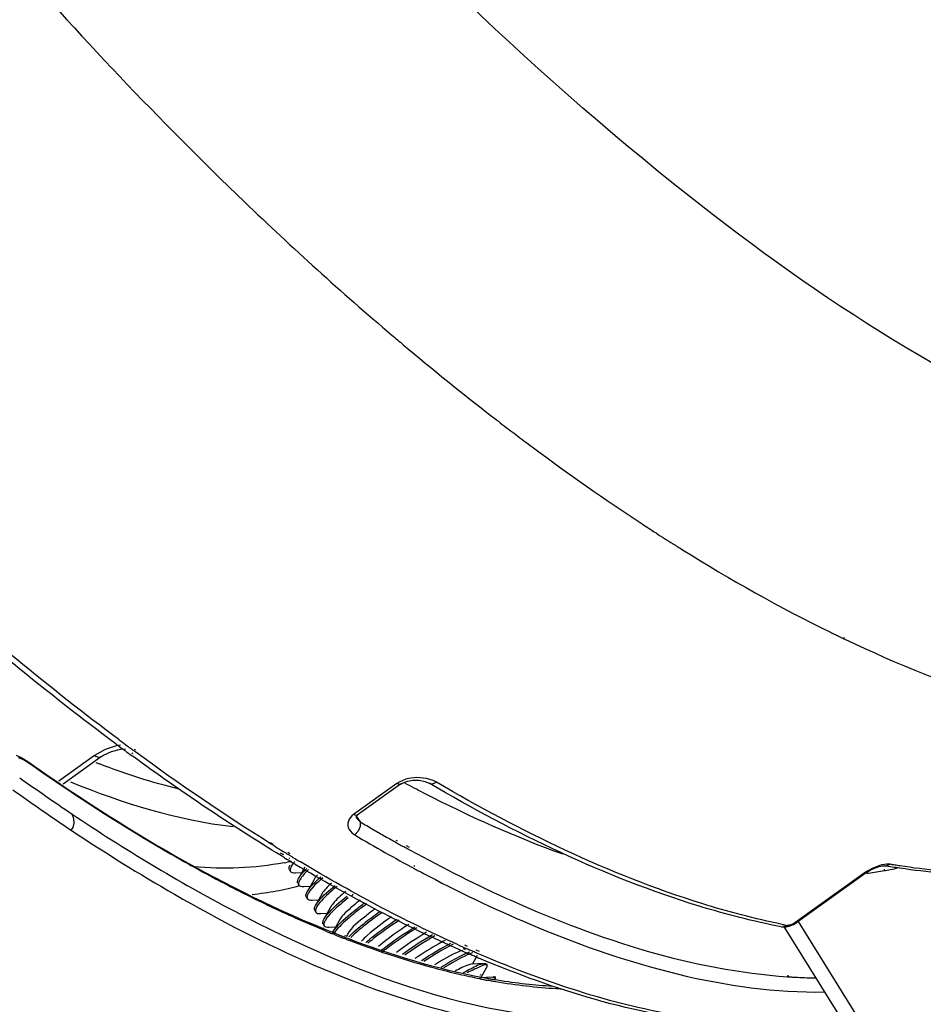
# Paper-space layout 'Sheet' of a CAD drawing. Header units: inches. Extents: x 0.2 to 10.8, y 0.2 to 8.3.
# Tile 21 of 256: x 1.562 to 1.741, y 1.835 to 2.03. Entities that reach past the tile are written whole.
import ezdxf

# ---------------------------------------------------------------- set-up
doc = ezdxf.new("R2010")
doc.units = ezdxf.units.IN
doc.header["$MEASUREMENT"] = 0
doc.layers.get('0').update_dxf_attribs({"lineweight": 5})

psp = doc.layouts.new('Sheet')

# ---------------------------------------------------------------- linework, layer by layer
at = {"color": 0, "linetype": 'ByBlock', "lineweight": -3}
for p, q in [((1.725070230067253, 1.907920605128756), (1.725248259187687, 1.907846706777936)), ((1.725162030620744, 1.907664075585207), (1.725344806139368, 1.907577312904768)), ((1.579009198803, 1.885733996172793), (1.576912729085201, 1.884546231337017)), ((1.584998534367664, 1.885650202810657), (1.584791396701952, 1.88579514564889)), ((1.585073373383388, 1.885220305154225), (1.584864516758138, 1.885373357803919)), ((1.562851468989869, 1.883693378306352), (1.561877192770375, 1.884138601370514)), ((1.563890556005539, 1.883042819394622), (1.562851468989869, 1.883693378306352)), ((1.563890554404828, 1.883042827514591), (1.563686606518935, 1.883382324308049)), ((1.576912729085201, 1.884546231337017), (1.569834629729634, 1.879469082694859)), ((1.578296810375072, 1.884377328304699), (1.570692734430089, 1.878922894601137)), ((1.58444899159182, 1.884884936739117), (1.584244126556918, 1.885031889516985)), ((1.584541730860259, 1.884345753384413), (1.584335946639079, 1.884495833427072)), ((1.640686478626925, 1.880210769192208), (1.640111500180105, 1.88018093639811)), ((1.642584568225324, 1.880031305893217), (1.640686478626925, 1.880210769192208)), ((1.636670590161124, 1.879002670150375), (1.628131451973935, 1.872877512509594)), ((1.637421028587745, 1.878884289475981), (1.628882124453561, 1.872759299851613)), ((1.637275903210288, 1.879377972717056), (1.636670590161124, 1.879002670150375)), ((1.642190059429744, 1.877078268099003), (1.641917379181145, 1.877204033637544)), ((1.642195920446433, 1.877060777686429), (1.641917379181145, 1.877204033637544)), ((1.6278230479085, 1.872630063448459), (1.627539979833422, 1.872340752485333)), ((1.628131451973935, 1.872877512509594), (1.6278230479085, 1.872630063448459)), ((1.628646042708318, 1.872728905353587), (1.628131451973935, 1.872877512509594)), ((1.628567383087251, 1.872434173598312), (1.628883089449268, 1.872759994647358)), ((1.628584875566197, 1.872407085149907), (1.629026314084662, 1.871858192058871)), ((1.628882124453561, 1.872759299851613), (1.628646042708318, 1.872728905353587)), ((1.628646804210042, 1.872596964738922), (1.629426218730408, 1.87146832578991)), ((1.629026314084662, 1.871858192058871), (1.629424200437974, 1.871466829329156)), ((1.636505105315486, 1.867805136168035), (1.636731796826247, 1.867687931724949)), ((1.612280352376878, 1.866972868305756), (1.611681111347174, 1.867312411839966)), ((1.612340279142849, 1.866745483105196), (1.611730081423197, 1.867125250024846)), ((1.636655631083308, 1.867315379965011), (1.636886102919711, 1.867187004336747)), ((1.638568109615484, 1.866738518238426), (1.639145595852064, 1.866439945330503)), ((1.638750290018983, 1.866157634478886), (1.639335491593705, 1.865837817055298)), ((1.614317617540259, 1.864909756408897), (1.613708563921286, 1.865268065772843)), ((1.61446814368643, 1.864346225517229), (1.613854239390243, 1.864718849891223)), ((1.614900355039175, 1.864128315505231), (1.614646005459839, 1.864069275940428)), ((1.61553492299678, 1.865128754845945), (1.615110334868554, 1.865369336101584)), ((1.615648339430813, 1.864714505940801), (1.615217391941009, 1.864976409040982)), ((1.615434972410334, 1.864252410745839), (1.615322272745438, 1.864226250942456)), ((1.595585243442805, 1.863047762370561), (1.595440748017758, 1.863138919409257)), ((1.595602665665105, 1.862991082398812), (1.595462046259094, 1.863069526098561)), ((1.615262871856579, 1.863541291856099), (1.615004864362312, 1.863486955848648)), ((1.615438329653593, 1.861974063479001), (1.615643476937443, 1.861644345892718)), ((1.615802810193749, 1.863659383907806), (1.615689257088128, 1.863634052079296)), ((1.618491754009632, 1.862454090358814), (1.617271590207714, 1.860268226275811)), ((1.640046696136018, 1.862818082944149), (1.640272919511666, 1.862701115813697)), ((1.640259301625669, 1.862156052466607), (1.640487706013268, 1.862033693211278)), ((1.730704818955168, 1.862213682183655), (1.729443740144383, 1.861488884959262)), ((1.7320767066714, 1.8627606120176), (1.730704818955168, 1.862213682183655)), ((1.732956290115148, 1.862768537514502), (1.733125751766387, 1.862768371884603)), ((1.733223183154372, 1.861987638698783), (1.733055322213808, 1.861966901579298)), ((1.733126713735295, 1.862768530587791), (1.733437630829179, 1.862748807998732)), ((1.733437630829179, 1.862748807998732), (1.734305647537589, 1.863058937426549)), ((1.616623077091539, 1.861356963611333), (1.61791660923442, 1.861423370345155)), ((1.72918001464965, 1.861319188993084), (1.71546524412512, 1.851481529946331)), ((1.729518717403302, 1.861372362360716), (1.715803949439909, 1.851534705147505)), ((1.729443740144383, 1.861488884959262), (1.72918001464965, 1.861319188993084)), ((1.72951852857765, 1.861372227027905), (1.72918001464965, 1.861319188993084)), ((1.729823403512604, 1.861567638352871), (1.729499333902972, 1.86152760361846)), ((1.730029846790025, 1.861222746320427), (1.729707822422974, 1.861178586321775)), ((1.733357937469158, 1.861767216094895), (1.733195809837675, 1.861736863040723)), ((1.617111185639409, 1.859285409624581), (1.617316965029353, 1.858954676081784)), ((1.61828244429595, 1.858672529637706), (1.619592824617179, 1.858739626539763)), ((1.620256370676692, 1.859929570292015), (1.618944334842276, 1.857577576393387)), ((1.618780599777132, 1.856602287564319), (1.61898654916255, 1.856271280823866)), ((1.62193541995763, 1.857260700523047), (1.620628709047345, 1.854917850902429)), ((1.619937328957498, 1.855981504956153), (1.621260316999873, 1.856049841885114)), ((1.623596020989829, 1.854553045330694), (1.622285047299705, 1.85220370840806)), ((1.620453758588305, 1.853913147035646), (1.62065900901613, 1.853583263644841)), ((1.621632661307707, 1.853299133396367), (1.622933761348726, 1.853365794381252)), ((1.622234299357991, 1.850333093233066), (1.622096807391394, 1.850398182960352)), ((1.622124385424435, 1.851228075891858), (1.622331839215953, 1.850894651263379)), ((1.623286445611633, 1.850613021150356), (1.624608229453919, 1.850680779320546)), ((1.625275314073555, 1.851877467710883), (1.624076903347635, 1.849728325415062)), ((1.713066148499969, 1.850663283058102), (1.713929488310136, 1.850969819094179)), ((1.729143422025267, 1.825345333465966), (1.713404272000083, 1.850641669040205)), ((1.714143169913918, 1.850959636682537), (1.713929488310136, 1.850969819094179)), ((1.714831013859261, 1.851135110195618), (1.714143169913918, 1.850959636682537)), ((1.71546524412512, 1.851481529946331), (1.714831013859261, 1.851135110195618)), ((1.715803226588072, 1.851534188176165), (1.71546524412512, 1.851481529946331)), ((1.731566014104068, 1.826997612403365), (1.716161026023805, 1.851756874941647)), ((1.622386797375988, 1.849944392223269), (1.62225301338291, 1.849999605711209)), ((1.624250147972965, 1.849378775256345), (1.623955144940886, 1.849518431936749)), ((1.624030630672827, 1.849743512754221), (1.624521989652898, 1.849582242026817)), ((1.624341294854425, 1.849150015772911), (1.624056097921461, 1.849264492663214)), ((1.624116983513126, 1.849532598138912), (1.624625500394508, 1.849330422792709)), ((1.626338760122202, 1.848985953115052), (1.626823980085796, 1.848826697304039)), ((1.626662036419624, 1.848236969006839), (1.626360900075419, 1.848379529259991)), ((1.626662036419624, 1.848236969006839), (1.626373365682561, 1.848348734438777)), ((1.626500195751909, 1.848598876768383), (1.626999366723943, 1.848407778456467)), ((1.626945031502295, 1.849195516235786), (1.626752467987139, 1.848850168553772)), ((1.62761141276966, 1.84796041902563), (1.627299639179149, 1.848051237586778)), ((1.627653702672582, 1.847856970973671), (1.627328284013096, 1.847980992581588)), ((1.650645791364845, 1.846819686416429), (1.650146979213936, 1.847028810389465)), ((1.650884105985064, 1.846189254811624), (1.650379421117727, 1.846411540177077)), ((1.65030370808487, 1.846130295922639), (1.6498626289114, 1.846327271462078)), ((1.650535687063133, 1.845501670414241), (1.650095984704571, 1.845692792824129)), ((1.651675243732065, 1.843302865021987), (1.652664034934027, 1.845076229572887)), ((1.65302542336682, 1.845822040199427), (1.652384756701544, 1.846090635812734)), ((1.653283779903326, 1.845150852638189), (1.652639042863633, 1.845426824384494)), ((1.654065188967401, 1.843425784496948), (1.651382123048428, 1.843287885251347)), ((1.653346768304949, 1.840615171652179), (1.65450730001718, 1.842695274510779)), ((1.654358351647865, 1.843336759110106), (1.654563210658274, 1.843007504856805)), ((1.653240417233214, 1.840494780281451), (1.653030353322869, 1.840555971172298)), ((1.65572432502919, 1.840737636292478), (1.653043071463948, 1.840599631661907)), ((1.653125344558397, 1.841225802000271), (1.65330971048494, 1.841201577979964)), ((1.653369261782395, 1.840747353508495), (1.653560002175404, 1.840711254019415)), ((1.655743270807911, 1.840881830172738), (1.656301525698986, 1.840808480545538)), ((1.656031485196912, 1.840647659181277), (1.656236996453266, 1.840317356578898)), ((1.713896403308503, 1.841035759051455), (1.714257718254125, 1.840976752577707)), ((1.714015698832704, 1.840813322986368), (1.714357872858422, 1.840790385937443)), ((1.653310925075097, 1.840350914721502), (1.653111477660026, 1.840390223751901)), ((1.656062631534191, 1.840266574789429), (1.656632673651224, 1.84017293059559))]:
    psp.add_line(p, q, dxfattribs=at)
for points in [[(1.578297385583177, 1.884377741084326), (1.578679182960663, 1.884631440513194), (1.580222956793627, 1.885371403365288), (1.581997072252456, 1.885841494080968), (1.583009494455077, 1.885917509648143)], [(1.582031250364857, 1.886619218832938), (1.58138762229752, 1.886530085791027), (1.579009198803, 1.885733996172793)], [(1.561360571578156, 1.884636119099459), (1.562520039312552, 1.884111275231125), (1.563686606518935, 1.883382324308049)], [(1.640111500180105, 1.88018093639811), (1.639555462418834, 1.880114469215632), (1.63900369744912, 1.880009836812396), (1.638447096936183, 1.879861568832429), (1.637871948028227, 1.879656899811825), (1.637275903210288, 1.879377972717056)], [(1.63742199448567, 1.878884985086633), (1.637776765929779, 1.879106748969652), (1.638797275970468, 1.879510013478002), (1.639958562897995, 1.879706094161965), (1.641140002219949, 1.879685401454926), (1.642258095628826, 1.879453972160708), (1.643114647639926, 1.879081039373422)], [(1.644563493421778, 1.879286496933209), (1.643916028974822, 1.87961256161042), (1.643251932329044, 1.879857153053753), (1.642584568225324, 1.880031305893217)], [(1.637421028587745, 1.878884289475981), (1.637280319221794, 1.878826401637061), (1.636670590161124, 1.879002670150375)], [(1.643114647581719, 1.879081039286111), (1.643741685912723, 1.878953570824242), (1.64456349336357, 1.879286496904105)], [(1.572279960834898, 1.86980531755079), (1.572646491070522, 1.870330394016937), (1.572854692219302, 1.87117581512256), (1.572810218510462, 1.872047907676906), (1.572454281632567, 1.872989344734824)], [(1.627539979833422, 1.872340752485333), (1.627291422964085, 1.871999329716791), (1.627103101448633, 1.871613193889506), (1.626996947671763, 1.871197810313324), (1.626984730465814, 1.870774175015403), (1.6270668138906, 1.870358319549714), (1.627238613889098, 1.869960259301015), (1.627502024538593, 1.869578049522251), (1.62787206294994, 1.869207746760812), (1.62837310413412, 1.868853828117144)], [(1.629423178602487, 1.871466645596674), (1.62945184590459, 1.870560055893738), (1.629066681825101, 1.869601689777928), (1.628372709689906, 1.868853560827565)], [(1.729518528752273, 1.861372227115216), (1.729613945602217, 1.8614394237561), (1.730335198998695, 1.861880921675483), (1.731200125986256, 1.862294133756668), (1.732111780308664, 1.862611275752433), (1.732830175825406, 1.862757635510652), (1.732956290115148, 1.862768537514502)], [(1.734305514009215, 1.863058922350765), (1.733978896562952, 1.863090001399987), (1.733608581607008, 1.863080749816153), (1.733177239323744, 1.86302921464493), (1.732670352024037, 1.862926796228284), (1.7320767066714, 1.8627606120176)], [(1.712724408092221, 1.850684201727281), (1.71342583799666, 1.850640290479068), (1.714319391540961, 1.850805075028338), (1.715164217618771, 1.851146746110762), (1.715803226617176, 1.851534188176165)]]:
    psp.add_lwpolyline(points, dxfattribs=at)
for centre, radius, start, end in [((2.146960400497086, 2.556450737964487), 0.7799308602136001, 220.9981444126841, 226.1404671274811), ((2.06011375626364, 2.466589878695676), 0.6549622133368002, 226.1716119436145, 229.6099961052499), ((1.998745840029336, 2.394518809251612), 0.5603018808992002, 229.9169944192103, 232.2364135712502), ((1.96127655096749, 2.346111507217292), 0.4990860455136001, 233.1308153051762, 233.3684593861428), ((1.934514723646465, 2.309445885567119), 0.4536945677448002, 233.3178080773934, 236.6672763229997), ((1.841282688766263, 2.15204466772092), 0.2705658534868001, 244.3242606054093, 244.5846542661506), ((1.877849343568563, 2.284910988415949), 0.4954497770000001, 233.292376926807, 233.4928919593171), ((1.874137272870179, 2.281591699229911), 0.4915994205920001, 233.4243338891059, 233.6205026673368), ((1.870597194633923, 2.276784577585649), 0.4856294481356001, 233.6203711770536, 233.8809937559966), ((1.874300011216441, 2.280113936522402), 0.4894824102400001, 233.4927772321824, 233.7500259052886), ((1.634213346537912, 2.030525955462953), 0.1580151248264, 248.8287025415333, 249.0996873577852), ((1.812469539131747, 2.188981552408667), 0.3793254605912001, 238.1570677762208, 238.3127272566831), ((1.810697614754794, 2.186110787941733), 0.3759518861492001, 238.3126993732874, 238.4872169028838), ((1.808792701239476, 2.183003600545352), 0.3723072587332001, 238.4872004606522, 238.6721564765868), ((1.804337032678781, 2.1778445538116), 0.3665124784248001, 238.7989901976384, 238.9513522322), ((1.806079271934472, 2.178539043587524), 0.3670827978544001, 238.7503298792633, 238.9295010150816), ((1.804199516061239, 2.175419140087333), 0.363440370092, 238.9294875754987, 239.1169783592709), ((1.741894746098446, 2.125400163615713), 0.300432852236, 240.8604969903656, 240.9936187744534), ((1.604145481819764, 1.915699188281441), 0.05332957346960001, 281.1008868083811, 281.7491823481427), ((1.604318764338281, 1.914873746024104), 0.05248613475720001, 282.0352983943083, 282.5116446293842), ((1.802671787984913, 2.175078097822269), 0.3632834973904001, 238.951324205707, 239.1229391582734), ((1.800851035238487, 2.172032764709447), 0.3597353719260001, 239.1229135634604, 239.3103076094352), ((1.798596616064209, 2.16823241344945), 0.3553166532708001, 239.3101494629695, 239.5746327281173), ((1.784042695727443, 2.130207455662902), 0.3041794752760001, 242.2338877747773, 242.3747807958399), ((1.740392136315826, 1.987081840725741), 0.1386605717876, 258.5700074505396, 258.9979103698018), ((1.702690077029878, 2.044708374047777), 0.2106694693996, 247.5931207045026, 247.8088959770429), ((1.701699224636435, 2.042278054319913), 0.2080449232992, 247.8087677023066, 248.0866686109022), ((1.700179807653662, 2.038490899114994), 0.2039643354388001, 248.1719454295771, 248.5062059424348), ((1.699024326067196, 2.035557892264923), 0.2008119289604, 248.5063403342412, 248.7900741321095), ((1.671344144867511, 1.8001611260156), 0.05719008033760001, 120.1886027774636, 127.3819378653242), ((1.680344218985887, 1.785807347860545), 0.07308880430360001, 120.033819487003, 125.6108020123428), ((1.69783257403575, 2.032482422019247), 0.1975136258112, 248.879395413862, 249.0864377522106), ((1.744826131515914, 2.062938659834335), 0.2370010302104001, 247.0137866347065, 247.1803135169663), ((1.677654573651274, 1.964386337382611), 0.1264017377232, 258.8960561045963, 259.148478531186), ((1.677381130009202, 1.962958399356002), 0.1249478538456, 259.1483520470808, 259.4676442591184)]:
    psp.add_arc(centre, radius, start, end, dxfattribs=at)
for points, knots in [([(1.888072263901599, 1.972079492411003), (1.881189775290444, 1.955426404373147), (1.845129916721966, 1.923628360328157), (1.766869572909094, 1.944454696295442), (1.685983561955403, 1.997257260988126), (1.631957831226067, 2.050527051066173), (1.604610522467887, 2.081879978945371)], [0, 0, 0, 0, 0.1557412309, 0.3530955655, 0.6404161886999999, 1, 1, 1, 1]), ([(1.581201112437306, 1.88680264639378), (1.567391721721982, 1.897049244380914), (1.509462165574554, 1.94490670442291), (1.459732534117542, 2.002215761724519), (1.425859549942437, 2.049125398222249)], [0, 0, 0, 0, 0.2291028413, 1, 1, 1, 1]), ([(1.581703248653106, 1.887710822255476), (1.567938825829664, 1.897973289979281), (1.51021288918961, 1.945835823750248), (1.460617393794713, 2.003043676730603), (1.426819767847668, 2.049853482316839)], [0, 0, 0, 0, 0.2292114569, 1, 1, 1, 1]), ([(1.635706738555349, 1.967737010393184), (1.63608348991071, 1.967417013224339), (1.636836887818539, 1.96677870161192), (1.637591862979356, 1.966142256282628), (1.637969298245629, 1.965824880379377)], [0, 0, 0, 0, 0.500592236, 1, 1, 1, 1]), ([(1.65561430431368, 1.951575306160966), (1.656648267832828, 1.950775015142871), (1.658714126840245, 1.949188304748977), (1.660791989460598, 1.947617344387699), (1.661829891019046, 1.946838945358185)], [0, 0, 0, 0, 0.5019455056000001, 1, 1, 1, 1]), ([(1.685209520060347, 1.930386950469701), (1.685669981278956, 1.93008470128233), (1.686590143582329, 1.929483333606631), (1.687512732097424, 1.92888569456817), (1.687973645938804, 1.928588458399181)], [0, 0, 0, 0, 0.501070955, 1, 1, 1, 1]), ([(1.687973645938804, 1.928588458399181), (1.68853480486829, 1.928226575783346), (1.689655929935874, 1.927507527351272), (1.690780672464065, 1.926794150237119), (1.691342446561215, 1.9264398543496)], [0, 0, 0, 0, 0.5013367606, 1, 1, 1, 1]), ([(1.691342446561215, 1.9264398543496), (1.691648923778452, 1.92624656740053), (1.692261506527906, 1.92586142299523), (1.692875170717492, 1.925478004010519), (1.693181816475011, 1.925287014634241)], [0, 0, 0, 0, 0.5007444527, 1, 1, 1, 1]), ([(1.722472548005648, 1.908960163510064), (1.722735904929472, 1.908831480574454), (1.723262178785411, 1.908575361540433), (1.723789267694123, 1.908320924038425), (1.724052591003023, 1.908194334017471)], [0, 0, 0, 0, 0.5008056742, 1, 1, 1, 1]), ([(1.725344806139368, 1.907577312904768), (1.735798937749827, 1.902619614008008), (1.768867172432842, 1.888877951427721), (1.812235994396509, 1.886736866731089), (1.832580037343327, 1.90132843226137)], [0, 0, 0, 0, 0.3160719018, 1, 1, 1, 1]), ([(1.576912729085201, 1.884546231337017), (1.577151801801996, 1.884412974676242), (1.577592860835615, 1.884204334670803), (1.578126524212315, 1.884257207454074), (1.578296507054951, 1.884377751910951)], [0, 0, 0, 0, 0.5677421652, 1, 1, 1, 1]), ([(1.56208259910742, 1.880179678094), (1.563807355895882, 1.87894538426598), (1.56724756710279, 1.876520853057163), (1.570723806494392, 1.874148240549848), (1.572457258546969, 1.872984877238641)], [0, 0, 0, 0, 0.5039520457, 1, 1, 1, 1]), ([(1.560730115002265, 1.877793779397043), (1.562649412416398, 1.876419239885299), (1.566476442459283, 1.873724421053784), (1.57034786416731, 1.871093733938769), (1.572277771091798, 1.869806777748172)], [0, 0, 0, 0, 0.5043883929, 1, 1, 1, 1]), ([(1.641917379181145, 1.877204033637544), (1.641314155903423, 1.87751470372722), (1.640105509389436, 1.878142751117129), (1.638901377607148, 1.878779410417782), (1.638298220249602, 1.879101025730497)], [0, 0, 0, 0, 0.4981563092, 1, 1, 1, 1]), ([(1.712724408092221, 1.850684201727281), (1.707253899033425, 1.851747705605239), (1.682873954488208, 1.858035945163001), (1.659985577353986, 1.869190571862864), (1.643113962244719, 1.87908144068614)], [0, 0, 0, 0, 0.221763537, 1, 1, 1, 1]), ([(1.712913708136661, 1.851171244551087), (1.707549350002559, 1.852255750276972), (1.683624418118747, 1.858576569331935), (1.66115161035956, 1.869561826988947), (1.644563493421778, 1.879286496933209)], [0, 0, 0, 0, 0.2215620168, 1, 1, 1, 1]), ([(1.572457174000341, 1.872985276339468), (1.582794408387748, 1.866048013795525), (1.617100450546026, 1.845341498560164), (1.658314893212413, 1.829752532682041), (1.686219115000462, 1.833068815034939)], [0, 0, 0, 0, 0.3070111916, 1, 1, 1, 1]), ([(1.793117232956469, 1.873021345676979), (1.781688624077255, 1.864823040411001), (1.761071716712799, 1.859764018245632), (1.741661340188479, 1.86147044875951), (1.736228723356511, 1.862271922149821)], [0, 0, 0, 0, 0.7192017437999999, 1, 1, 1, 1]), ([(1.572277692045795, 1.869807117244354), (1.578949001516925, 1.865358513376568), (1.603062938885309, 1.85032953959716), (1.629349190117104, 1.838138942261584), (1.649199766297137, 1.833278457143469)], [0, 0, 0, 0, 0.2817913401, 1, 1, 1, 1]), ([(1.629423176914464, 1.871466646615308), (1.629859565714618, 1.871209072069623), (1.630731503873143, 1.870696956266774), (1.63160567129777, 1.870188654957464), (1.632042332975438, 1.869936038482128)], [0, 0, 0, 0, 0.5011204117, 1, 1, 1, 1]), ([(1.632042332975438, 1.869936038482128), (1.632810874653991, 1.869491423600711), (1.634345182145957, 1.868611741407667), (1.635886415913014, 1.867744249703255), (1.636655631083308, 1.867315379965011)], [0, 0, 0, 0, 0.5020329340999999, 1, 1, 1, 1]), ([(1.790516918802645, 1.871262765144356), (1.779297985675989, 1.864115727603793), (1.759768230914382, 1.860101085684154), (1.741393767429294, 1.861931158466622), (1.736226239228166, 1.862742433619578)], [0, 0, 0, 0, 0.7177543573, 1, 1, 1, 1]), ([(1.62837310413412, 1.868853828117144), (1.630352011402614, 1.867685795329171), (1.634291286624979, 1.865412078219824), (1.638276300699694, 1.863219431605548), (1.640259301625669, 1.862156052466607)], [0, 0, 0, 0, 0.5052528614, 1, 1, 1, 1]), ([(1.595462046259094, 1.863069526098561), (1.594273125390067, 1.863733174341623), (1.591887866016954, 1.865085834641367), (1.589520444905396, 1.866469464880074), (1.588333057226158, 1.8671734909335)], [0, 0, 0, 0, 0.4965698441, 1, 1, 1, 1]), ([(1.636886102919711, 1.867187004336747), (1.637196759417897, 1.867014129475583), (1.637817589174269, 1.866669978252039), (1.638439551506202, 1.866327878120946), (1.638750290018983, 1.866157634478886)], [0, 0, 0, 0, 0.5008453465, 1, 1, 1, 1]), ([(1.639335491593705, 1.865837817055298), (1.645945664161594, 1.8622343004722), (1.669464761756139, 1.850492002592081), (1.695235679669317, 1.842102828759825), (1.714015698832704, 1.840813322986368)], [0, 0, 0, 0, 0.2856844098, 1, 1, 1, 1]), ([(1.614608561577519, 1.85332830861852), (1.61154395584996, 1.854729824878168), (1.605351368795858, 1.857722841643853), (1.599278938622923, 1.86095183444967), (1.596212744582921, 1.862651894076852)], [0, 0, 0, 0, 0.4901041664, 1, 1, 1, 1]), ([(1.615438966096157, 1.861977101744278), (1.615364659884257, 1.862094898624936), (1.615346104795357, 1.862478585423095), (1.615505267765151, 1.862791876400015), (1.615607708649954, 1.862974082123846)], [0, 0, 0, 0, 0.3998663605, 1, 1, 1, 1]), ([(1.615728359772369, 1.862464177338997), (1.615656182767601, 1.862313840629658), (1.615546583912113, 1.86204662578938), (1.615580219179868, 1.861738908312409), (1.615642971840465, 1.86163862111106)], [0, 0, 0, 0, 0.5850026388, 1, 1, 1, 1]), ([(1.615879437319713, 1.862740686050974), (1.615851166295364, 1.862694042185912), (1.615798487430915, 1.862603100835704), (1.61575022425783, 1.86250971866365), (1.615728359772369, 1.862464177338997)], [0, 0, 0, 0, 0.5191539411, 1, 1, 1, 1]), ([(1.616503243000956, 1.863586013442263), (1.616381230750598, 1.863441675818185), (1.616161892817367, 1.863168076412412), (1.615963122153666, 1.862878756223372), (1.615879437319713, 1.862740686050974)], [0, 0, 0, 0, 0.5393023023, 1, 1, 1, 1]), ([(1.61726817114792, 1.860266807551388), (1.617441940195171, 1.860580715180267), (1.617957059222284, 1.861260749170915), (1.618540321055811, 1.861874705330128), (1.618887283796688, 1.862218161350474)], [0, 0, 0, 0, 0.42360614, 1, 1, 1, 1]), ([(1.619218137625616, 1.862004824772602), (1.618865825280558, 1.861662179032), (1.618266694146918, 1.86104139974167), (1.617732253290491, 1.860358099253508), (1.617541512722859, 1.860039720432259)], [0, 0, 0, 0, 0.5697393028, 1, 1, 1, 1]), ([(1.640487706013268, 1.862033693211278), (1.640795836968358, 1.861868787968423), (1.641411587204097, 1.861540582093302), (1.642028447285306, 1.861214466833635), (1.642336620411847, 1.861052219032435)], [0, 0, 0, 0, 0.5008661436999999, 1, 1, 1, 1]), ([(1.736228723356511, 1.862271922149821), (1.735712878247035, 1.862348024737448), (1.734677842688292, 1.862507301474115), (1.733644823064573, 1.862679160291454), (1.733126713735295, 1.862768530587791)], [0, 0, 0, 0, 0.497931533, 1, 1, 1, 1]), ([(1.736099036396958, 1.862342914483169), (1.735646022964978, 1.862237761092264), (1.734734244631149, 1.86203633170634), (1.733818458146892, 1.861854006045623), (1.733357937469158, 1.861767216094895)], [0, 0, 0, 0, 0.4980881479, 1, 1, 1, 1]), ([(1.736226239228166, 1.862742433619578), (1.735906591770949, 1.862792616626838), (1.735265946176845, 1.862895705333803), (1.734626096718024, 1.863003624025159), (1.734305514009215, 1.863058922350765)], [0, 0, 0, 0, 0.498648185, 1, 1, 1, 1]), ([(1.615642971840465, 1.86163862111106), (1.615717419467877, 1.861519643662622), (1.61606551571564, 1.861339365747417), (1.616421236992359, 1.861348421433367), (1.616634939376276, 1.861361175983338)], [0, 0, 0, 0, 0.3959847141, 1, 1, 1, 1]), ([(1.617109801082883, 1.859290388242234), (1.617036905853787, 1.859406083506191), (1.617016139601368, 1.85978053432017), (1.617169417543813, 1.860088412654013), (1.61726817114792, 1.860266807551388)], [0, 0, 0, 0, 0.4014238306, 1, 1, 1, 1]), ([(1.617541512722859, 1.860039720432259), (1.617522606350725, 1.860008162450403), (1.617486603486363, 1.859946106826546), (1.617452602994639, 1.859882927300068), (1.617436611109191, 1.859851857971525)], [0, 0, 0, 0, 0.5128574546, 1, 1, 1, 1]), ([(1.62101795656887, 1.860958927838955), (1.620860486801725, 1.860781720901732), (1.620585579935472, 1.86045277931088), (1.620343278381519, 1.86009753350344), (1.620250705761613, 1.859930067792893)], [0, 0, 0, 0, 0.5533531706, 1, 1, 1, 1]), ([(1.642998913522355, 1.8607045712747), (1.650006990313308, 1.857036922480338), (1.674631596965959, 1.845366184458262), (1.701927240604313, 1.837571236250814), (1.721364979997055, 1.837791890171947)], [0, 0, 0, 0, 0.2892191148, 1, 1, 1, 1]), ([(1.733195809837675, 1.861736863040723), (1.73267263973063, 1.861639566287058), (1.731619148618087, 1.861456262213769), (1.730561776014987, 1.861296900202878), (1.730029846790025, 1.861222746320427)], [0, 0, 0, 0, 0.4976933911, 1, 1, 1, 1]), ([(1.60808027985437, 1.857103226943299), (1.609686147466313, 1.857262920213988), (1.61283491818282, 1.857702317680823), (1.615934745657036, 1.858412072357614), (1.617438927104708, 1.858831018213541)], [0, 0, 0, 0, 0.5082441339, 1, 1, 1, 1]), ([(1.617247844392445, 1.859237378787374), (1.617247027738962, 1.859186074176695), (1.617255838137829, 1.859086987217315), (1.617293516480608, 1.858994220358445), (1.617318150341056, 1.858954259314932)], [0, 0, 0, 0, 0.5222246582, 1, 1, 1, 1]), ([(1.617436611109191, 1.859851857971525), (1.617381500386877, 1.859744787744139), (1.617293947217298, 1.859546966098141), (1.617249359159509, 1.859332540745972), (1.617247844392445, 1.859237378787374)], [0, 0, 0, 0, 0.5585518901, 1, 1, 1, 1]), ([(1.617318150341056, 1.858954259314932), (1.617391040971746, 1.858836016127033), (1.617727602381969, 1.858652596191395), (1.618077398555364, 1.858657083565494), (1.618285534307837, 1.858668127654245)], [0, 0, 0, 0, 0.3999175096, 1, 1, 1, 1]), ([(1.620624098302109, 1.854918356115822), (1.620782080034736, 1.855198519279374), (1.621903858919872, 1.856691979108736), (1.623333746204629, 1.857906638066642), (1.62452023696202, 1.858882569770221)], [0, 0, 0, 0, 0.1731150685, 1, 1, 1, 1]), ([(1.624882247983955, 1.858672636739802), (1.624421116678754, 1.858297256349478), (1.622999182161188, 1.857078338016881), (1.621565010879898, 1.85578801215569), (1.620897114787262, 1.854688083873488)], [0, 0, 0, 0, 0.3160375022, 1, 1, 1, 1]), ([(1.623747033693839, 1.859346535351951), (1.623357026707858, 1.858980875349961), (1.622704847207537, 1.858328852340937), (1.622124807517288, 1.857601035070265), (1.621933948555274, 1.857263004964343)], [0, 0, 0, 0, 0.5793366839, 1, 1, 1, 1]), ([(1.618781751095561, 1.856604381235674), (1.618708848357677, 1.856719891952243), (1.618687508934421, 1.857093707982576), (1.618840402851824, 1.857401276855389), (1.618938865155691, 1.857579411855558)], [0, 0, 0, 0, 0.4015909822, 1, 1, 1, 1]), ([(1.618919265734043, 1.856551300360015), (1.618918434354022, 1.856499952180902), (1.618927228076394, 1.856400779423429), (1.61896492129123, 1.856307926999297), (1.618989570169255, 1.856267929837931)], [0, 0, 0, 0, 0.5222324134, 1, 1, 1, 1]), ([(1.619109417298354, 1.857168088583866), (1.619053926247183, 1.857060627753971), (1.618965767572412, 1.856862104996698), (1.618920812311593, 1.856646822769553), (1.618919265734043, 1.856551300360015)], [0, 0, 0, 0, 0.5586840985, 1, 1, 1, 1]), ([(1.618989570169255, 1.856267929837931), (1.619061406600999, 1.856151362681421), (1.619390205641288, 1.855969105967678), (1.619734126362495, 1.855971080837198), (1.619938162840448, 1.855980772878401)], [0, 0, 0, 0, 0.4013136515, 1, 1, 1, 1]), ([(1.619212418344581, 1.857352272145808), (1.619193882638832, 1.857321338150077), (1.619158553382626, 1.857260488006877), (1.61912514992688, 1.857198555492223), (1.619109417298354, 1.857168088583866)], [0, 0, 0, 0, 0.5126014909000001, 1, 1, 1, 1]), ([(1.622280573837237, 1.852204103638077), (1.622456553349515, 1.852523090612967), (1.62377581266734, 1.854245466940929), (1.625456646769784, 1.855629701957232), (1.626863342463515, 1.856738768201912)], [0, 0, 0, 0, 0.1690039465, 1, 1, 1, 1]), ([(1.627072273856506, 1.856402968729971), (1.626545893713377, 1.855987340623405), (1.624936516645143, 1.854637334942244), (1.623293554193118, 1.853214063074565), (1.622553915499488, 1.851977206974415)], [0, 0, 0, 0, 0.3175868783, 1, 1, 1, 1]), ([(1.626582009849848, 1.857691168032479), (1.625671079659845, 1.856922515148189), (1.624572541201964, 1.855955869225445), (1.623716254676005, 1.854778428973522), (1.623592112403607, 1.854553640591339)], [0, 0, 0, 0, 0.8227430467, 1, 1, 1, 1]), ([(1.628034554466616, 1.857068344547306), (1.62797084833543, 1.85700962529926), (1.627847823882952, 1.856893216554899), (1.627728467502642, 1.856773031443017), (1.627671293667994, 1.856713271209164)], [0, 0, 0, 0, 0.5116168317, 1, 1, 1, 1]), ([(1.620453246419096, 1.853917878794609), (1.62037869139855, 1.854035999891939), (1.62036068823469, 1.85442134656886), (1.620520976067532, 1.85473548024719), (1.620624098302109, 1.854918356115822)], [0, 0, 0, 0, 0.3995147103, 1, 1, 1, 1]), ([(1.62078276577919, 1.854485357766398), (1.620726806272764, 1.854377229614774), (1.620637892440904, 1.854177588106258), (1.620592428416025, 1.853961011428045), (1.620590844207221, 1.853864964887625)], [0, 0, 0, 0, 0.5589753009, 1, 1, 1, 1]), ([(1.620897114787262, 1.854688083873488), (1.620876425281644, 1.854654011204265), (1.620837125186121, 1.854587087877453), (1.620800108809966, 1.854518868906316), (1.62078276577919, 1.854485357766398)], [0, 0, 0, 0, 0.5137206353, 1, 1, 1, 1]), ([(1.629469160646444, 1.855989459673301), (1.628974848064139, 1.855603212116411), (1.62747817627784, 1.854353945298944), (1.625918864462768, 1.853044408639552), (1.625268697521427, 1.85187760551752)], [0, 0, 0, 0, 0.3195661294, 1, 1, 1, 1]), ([(1.632409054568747, 1.854263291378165), (1.631772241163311, 1.853795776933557), (1.629837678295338, 1.852264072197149), (1.627776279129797, 1.850680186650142), (1.626945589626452, 1.849199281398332)], [0, 0, 0, 0, 0.3175272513, 1, 1, 1, 1]), ([(1.628534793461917, 1.854052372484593), (1.628828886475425, 1.854285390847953), (1.629429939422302, 1.854758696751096), (1.630038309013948, 1.855222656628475), (1.630351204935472, 1.85545514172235)], [0, 0, 0, 0, 0.4904617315, 1, 1, 1, 1]), ([(1.630755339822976, 1.855238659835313), (1.630407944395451, 1.854986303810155), (1.629731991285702, 1.854486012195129), (1.62906632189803, 1.853972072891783), (1.628743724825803, 1.853716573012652)], [0, 0, 0, 0, 0.5106192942, 1, 1, 1, 1]), ([(1.615981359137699, 1.852705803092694), (1.615752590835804, 1.852808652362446), (1.61529465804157, 1.853015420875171), (1.614837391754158, 1.853223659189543), (1.614608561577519, 1.85332830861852)], [0, 0, 0, 0, 0.4992041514, 1, 1, 1, 1]), ([(1.618496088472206, 1.851593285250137), (1.618077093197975, 1.851775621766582), (1.617237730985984, 1.852143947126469), (1.61640060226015, 1.85251732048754), (1.615981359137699, 1.852705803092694)], [0, 0, 0, 0, 0.4985200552, 1, 1, 1, 1]), ([(1.620590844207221, 1.853864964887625), (1.620589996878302, 1.85381359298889), (1.620598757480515, 1.853714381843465), (1.620636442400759, 1.853621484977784), (1.620661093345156, 1.853581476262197)], [0, 0, 0, 0, 0.5222910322, 1, 1, 1, 1]), ([(1.620661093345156, 1.853581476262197), (1.620734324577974, 1.853462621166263), (1.621073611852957, 1.853278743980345), (1.621425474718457, 1.853284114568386), (1.621635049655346, 1.853295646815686)], [0, 0, 0, 0, 0.3994442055, 1, 1, 1, 1]), ([(1.624062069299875, 1.849704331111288), (1.624258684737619, 1.850016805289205), (1.625573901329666, 1.851645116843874), (1.627190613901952, 1.852987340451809), (1.628534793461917, 1.854052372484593)], [0, 0, 0, 0, 0.1771392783, 1, 1, 1, 1]), ([(1.628743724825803, 1.853716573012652), (1.628261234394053, 1.853334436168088), (1.626726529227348, 1.852060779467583), (1.625204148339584, 1.850710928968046), (1.624410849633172, 1.849576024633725)], [0, 0, 0, 0, 0.3077186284, 1, 1, 1, 1]), ([(1.635646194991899, 1.852686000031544), (1.633973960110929, 1.851540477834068), (1.631910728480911, 1.85000458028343), (1.630047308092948, 1.848242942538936), (1.629678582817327, 1.847855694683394)], [0, 0, 0, 0, 0.7912642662, 1, 1, 1, 1]), ([(1.62225301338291, 1.849999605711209), (1.621627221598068, 1.85025812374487), (1.620372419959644, 1.8507835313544), (1.619122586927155, 1.851320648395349), (1.618496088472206, 1.851593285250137)], [0, 0, 0, 0, 0.4977346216, 1, 1, 1, 1]), ([(1.62212458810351, 1.851231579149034), (1.622051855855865, 1.851346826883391), (1.622030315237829, 1.851719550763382), (1.62218255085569, 1.852026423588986), (1.622280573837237, 1.852204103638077)], [0, 0, 0, 0, 0.4017611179, 1, 1, 1, 1]), ([(1.622262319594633, 1.851178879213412), (1.62226146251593, 1.851127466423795), (1.62227021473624, 1.851028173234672), (1.622307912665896, 1.850935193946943), (1.622332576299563, 1.850895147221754)], [0, 0, 0, 0, 0.5222832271, 1, 1, 1, 1]), ([(1.622461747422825, 1.851813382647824), (1.6224036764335, 1.851702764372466), (1.622311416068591, 1.851498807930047), (1.622263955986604, 1.851277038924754), (1.622262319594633, 1.851178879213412)], [0, 0, 0, 0, 0.559973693, 1, 1, 1, 1]), ([(1.622332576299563, 1.850895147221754), (1.62240485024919, 1.850777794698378), (1.62273707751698, 1.850594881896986), (1.623083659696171, 1.850597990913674), (1.62328952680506, 1.850608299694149)], [0, 0, 0, 0, 0.4007085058, 1, 1, 1, 1]), ([(1.622553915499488, 1.851977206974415), (1.622537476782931, 1.851949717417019), (1.622505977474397, 1.851895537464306), (1.622475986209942, 1.851840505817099), (1.622461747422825, 1.851813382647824)], [0, 0, 0, 0, 0.5111414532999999, 1, 1, 1, 1]), ([(1.623957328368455, 1.849527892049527), (1.623973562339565, 1.8495570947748), (1.624007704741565, 1.84961637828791), (1.624043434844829, 1.849674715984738), (1.624062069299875, 1.849704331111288)], [0, 0, 0, 0, 0.4884629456, 1, 1, 1, 1]), ([(1.624625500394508, 1.849330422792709), (1.624938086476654, 1.849206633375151), (1.625562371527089, 1.848961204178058), (1.626187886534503, 1.848718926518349), (1.626500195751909, 1.848598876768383)], [0, 0, 0, 0, 0.5012054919, 1, 1, 1, 1]), ([(1.630551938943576, 1.847591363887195), (1.630765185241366, 1.847773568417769), (1.63120376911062, 1.848140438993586), (1.631649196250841, 1.848498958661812), (1.631877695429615, 1.848679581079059)], [0, 0, 0, 0, 0.4905723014, 1, 1, 1, 1]), ([(1.632086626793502, 1.848343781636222), (1.631897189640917, 1.848194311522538), (1.631526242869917, 1.847897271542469), (1.631159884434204, 1.847594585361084), (1.630980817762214, 1.84744411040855)], [0, 0, 0, 0, 0.5077943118, 1, 1, 1, 1]), ([(1.644423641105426, 1.842411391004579), (1.641647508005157, 1.843150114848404), (1.636008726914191, 1.844825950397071), (1.630464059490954, 1.84678876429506), (1.627653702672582, 1.847856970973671)], [0, 0, 0, 0, 0.4886224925, 1, 1, 1, 1]), ([(1.633549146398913, 1.845993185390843), (1.633640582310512, 1.846065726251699), (1.633825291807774, 1.84621120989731), (1.634010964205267, 1.846355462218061), (1.634104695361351, 1.846427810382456)], [0, 0, 0, 0, 0.4964085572, 1, 1, 1, 1]), ([(1.6462379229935, 1.847982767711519), (1.645818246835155, 1.847775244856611), (1.643786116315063, 1.846689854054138), (1.641839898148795, 1.845448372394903), (1.640333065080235, 1.84440132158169)], [0, 0, 0, 0, 0.2032846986, 1, 1, 1, 1]), ([(1.634558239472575, 1.84628011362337), (1.634422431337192, 1.846176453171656), (1.634154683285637, 1.845970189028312), (1.633888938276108, 1.845761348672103), (1.633758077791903, 1.845657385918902)], [0, 0, 0, 0, 0.5055003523, 1, 1, 1, 1]), ([(1.649706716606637, 1.845975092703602), (1.649448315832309, 1.845963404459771), (1.647467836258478, 1.845196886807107), (1.645703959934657, 1.844123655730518), (1.644166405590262, 1.843148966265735)], [0, 0, 0, 0, 0.1244102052, 1, 1, 1, 1]), ([(1.645463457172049, 1.842730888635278), (1.646020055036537, 1.843073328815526), (1.647870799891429, 1.844170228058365), (1.649767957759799, 1.845213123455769), (1.651162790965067, 1.845763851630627)], [0, 0, 0, 0, 0.3035140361, 1, 1, 1, 1]), ([(1.65170942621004, 1.84555499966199), (1.651344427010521, 1.845425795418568), (1.64935332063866, 1.844574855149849), (1.647472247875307, 1.843492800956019), (1.645956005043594, 1.842569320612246)], [0, 0, 0, 0, 0.1790464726, 1, 1, 1, 1]), ([(1.652274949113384, 1.84475578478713), (1.651985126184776, 1.844878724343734), (1.651404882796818, 1.845126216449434), (1.650825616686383, 1.845375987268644), (1.650535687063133, 1.845501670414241)], [0, 0, 0, 0, 0.4990652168, 1, 1, 1, 1]), ([(1.652639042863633, 1.845426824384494), (1.6523466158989, 1.8455524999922), (1.651761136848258, 1.845805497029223), (1.651176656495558, 1.846060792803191), (1.650884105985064, 1.846189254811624)], [0, 0, 0, 0, 0.4990407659, 1, 1, 1, 1]), ([(1.65138036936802, 1.84328816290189), (1.651225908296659, 1.843280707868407), (1.650108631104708, 1.842949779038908), (1.649102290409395, 1.842383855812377), (1.648233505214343, 1.841897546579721)], [0, 0, 0, 0, 0.1344383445, 1, 1, 1, 1]), ([(1.649900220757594, 1.841653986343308), (1.650370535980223, 1.841910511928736), (1.651709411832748, 1.842569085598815), (1.653089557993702, 1.843381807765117), (1.65406353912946, 1.843424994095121)], [0, 0, 0, 0, 0.3546292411, 1, 1, 1, 1]), ([(1.654565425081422, 1.8430023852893), (1.654358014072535, 1.843341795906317), (1.652490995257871, 1.842418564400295), (1.651504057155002, 1.842060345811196), (1.650602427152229, 1.841583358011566)], [0, 0, 0, 0, 0.2805537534, 1, 1, 1, 1]), ([(1.65406353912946, 1.843424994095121), (1.654126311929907, 1.843427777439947), (1.65423184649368, 1.843427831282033), (1.654332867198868, 1.843372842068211), (1.654355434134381, 1.843337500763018)], [0, 0, 0, 0, 0.5997587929, 1, 1, 1, 1]), ([(1.654508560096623, 1.84269107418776), (1.654540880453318, 1.842748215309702), (1.654590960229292, 1.842845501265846), (1.654587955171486, 1.842965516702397), (1.654565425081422, 1.8430023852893)], [0, 0, 0, 0, 0.6030755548, 1, 1, 1, 1]), ([(1.649015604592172, 1.841269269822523), (1.648252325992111, 1.841445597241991), (1.646718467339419, 1.841813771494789), (1.645190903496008, 1.842207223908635), (1.644423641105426, 1.842411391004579)], [0, 0, 0, 0, 0.4966458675, 1, 1, 1, 1]), ([(1.653111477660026, 1.840390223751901), (1.652430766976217, 1.840524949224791), (1.651063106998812, 1.84080725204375), (1.649700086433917, 1.84111114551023), (1.649015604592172, 1.841269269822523)], [0, 0, 0, 0, 0.4969228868, 1, 1, 1, 1]), ([(1.653560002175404, 1.840711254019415), (1.653729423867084, 1.840679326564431), (1.654067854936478, 1.840616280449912), (1.654406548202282, 1.840554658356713), (1.654575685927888, 1.840524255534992)], [0, 0, 0, 0, 0.5008065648, 1, 1, 1, 1]), ([(1.65572206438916, 1.840738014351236), (1.655787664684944, 1.840741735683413), (1.65589726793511, 1.840743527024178), (1.656003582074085, 1.840687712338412), (1.656026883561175, 1.840651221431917)], [0, 0, 0, 0, 0.6027952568, 1, 1, 1, 1]), ([(1.714357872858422, 1.840790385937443), (1.71462652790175, 1.840772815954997), (1.715162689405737, 1.840739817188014), (1.715699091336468, 1.840710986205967), (1.715966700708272, 1.840697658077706)], [0, 0, 0, 0, 0.5011987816, 1, 1, 1, 1]), ([(1.715966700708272, 1.840697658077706), (1.716581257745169, 1.840667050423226), (1.71780425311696, 1.840617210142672), (1.719027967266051, 1.840590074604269), (1.719636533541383, 1.840582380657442)], [0, 0, 0, 0, 0.5027386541, 1, 1, 1, 1]), ([(1.656287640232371, 1.839804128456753), (1.655997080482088, 1.839853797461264), (1.655414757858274, 1.839955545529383), (1.654833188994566, 1.840061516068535), (1.654541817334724, 1.840115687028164)], [0, 0, 0, 0, 0.4986550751, 1, 1, 1, 1]), ([(1.654575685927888, 1.840524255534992), (1.654823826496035, 1.840479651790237), (1.655319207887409, 1.840392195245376), (1.655815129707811, 1.840307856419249), (1.656062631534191, 1.840266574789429)], [0, 0, 0, 0, 0.5011893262, 1, 1, 1, 1]), ([(1.668229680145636, 1.838419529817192), (1.666266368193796, 1.838532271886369), (1.662270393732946, 1.838884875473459), (1.658300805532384, 1.83945999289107), (1.656287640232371, 1.839804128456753)], [0, 0, 0, 0, 0.4905434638, 1, 1, 1, 1]), ([(1.656632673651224, 1.84017293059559), (1.65847407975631, 1.839875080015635), (1.662106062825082, 1.839376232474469), (1.665759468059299, 1.839067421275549), (1.667555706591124, 1.838967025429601)], [0, 0, 0, 0, 0.5090462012, 1, 1, 1, 1]), ([(1.669303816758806, 1.838363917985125), (1.669125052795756, 1.838372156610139), (1.668766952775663, 1.838389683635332), (1.66840895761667, 1.838409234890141), (1.668229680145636, 1.838419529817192)], [0, 0, 0, 0, 0.4991365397, 1, 1, 1, 1])]:
    psp.add_open_spline(points, degree=3, knots=knots, dxfattribs=at)
for points in [[(1.693181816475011, 1.925287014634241), (1.702669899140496, 1.919377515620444), (1.712429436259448, 1.913867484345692), (1.722472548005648, 1.908960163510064)], [(1.563686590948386, 1.883382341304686), (1.582566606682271, 1.870092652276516), (1.602673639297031, 1.858091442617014), (1.624116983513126, 1.849532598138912)], [(1.613854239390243, 1.864718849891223), (1.603808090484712, 1.870829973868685), (1.594044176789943, 1.877419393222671), (1.584541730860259, 1.884345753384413)], [(1.611730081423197, 1.867125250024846), (1.602617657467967, 1.872808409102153), (1.593737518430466, 1.87887466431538), (1.585073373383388, 1.885220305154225)], [(1.588333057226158, 1.8671734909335), (1.579977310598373, 1.872127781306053), (1.571834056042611, 1.877451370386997), (1.563890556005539, 1.883042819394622)], [(1.593644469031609, 1.877916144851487), (1.588279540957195, 1.879231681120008), (1.583002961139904, 1.880937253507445), (1.577842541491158, 1.882907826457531)], [(1.572139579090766, 1.879364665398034), (1.582426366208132, 1.875130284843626), (1.593264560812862, 1.871790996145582), (1.60431381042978, 1.870501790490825)], [(1.669600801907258, 1.865024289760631), (1.660211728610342, 1.868399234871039), (1.651071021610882, 1.872502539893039), (1.642195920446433, 1.877060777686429)], [(1.614413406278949, 1.863367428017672), (1.608526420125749, 1.862212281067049), (1.602413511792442, 1.862046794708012), (1.596434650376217, 1.862540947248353)], [(1.650379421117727, 1.846411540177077), (1.639120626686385, 1.851385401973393), (1.628213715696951, 1.857190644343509), (1.617650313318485, 1.863508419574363)], [(1.650095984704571, 1.845692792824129), (1.639295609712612, 1.850399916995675), (1.628817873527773, 1.855880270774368), (1.618658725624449, 1.861846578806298)], [(1.618938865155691, 1.857579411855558), (1.61959245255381, 1.85876186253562), (1.620663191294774, 1.859674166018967), (1.621674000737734, 1.86057062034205)], [(1.622031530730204, 1.860368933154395), (1.620995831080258, 1.859462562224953), (1.619919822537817, 1.858532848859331), (1.619212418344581, 1.857352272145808)], [(1.630206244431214, 1.851365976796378), (1.631233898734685, 1.852178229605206), (1.63228989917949, 1.852955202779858), (1.633363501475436, 1.853705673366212)], [(1.633779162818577, 1.853511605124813), (1.632634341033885, 1.852717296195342), (1.631507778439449, 1.851894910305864), (1.630415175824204, 1.851030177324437)], [(1.627172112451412, 1.848713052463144), (1.628123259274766, 1.849661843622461), (1.629152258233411, 1.850532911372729), (1.630206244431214, 1.851365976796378)], [(1.630415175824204, 1.851030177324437), (1.629431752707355, 1.850251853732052), (1.628468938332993, 1.849442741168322), (1.627570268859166, 1.84856792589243)], [(1.631877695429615, 1.848679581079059), (1.633450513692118, 1.849922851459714), (1.635087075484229, 1.851087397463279), (1.636760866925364, 1.852190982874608)], [(1.637189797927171, 1.851998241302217), (1.635440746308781, 1.850850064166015), (1.633729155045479, 1.849639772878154), (1.632086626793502, 1.848343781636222)], [(1.639081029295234, 1.851162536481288), (1.636986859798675, 1.849830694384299), (1.63495105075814, 1.848388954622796), (1.633065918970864, 1.84677475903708)], [(1.634104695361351, 1.846427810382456), (1.636067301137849, 1.847942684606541), (1.638119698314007, 1.849345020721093), (1.640226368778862, 1.850652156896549)], [(1.640664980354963, 1.850458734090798), (1.638564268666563, 1.849166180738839), (1.636518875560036, 1.847776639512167), (1.634558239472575, 1.84628011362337)], [(1.626999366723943, 1.848407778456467), (1.635552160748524, 1.845146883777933), (1.644376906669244, 1.842456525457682), (1.653369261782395, 1.840747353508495)], [(1.644212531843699, 1.848885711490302), (1.642164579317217, 1.847718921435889), (1.6401812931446, 1.846434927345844), (1.638256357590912, 1.845074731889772)], [(1.641572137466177, 1.843997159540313), (1.643455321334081, 1.845246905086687), (1.645387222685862, 1.846433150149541), (1.647394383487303, 1.84747216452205)], [(1.64784924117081, 1.847262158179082), (1.645848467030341, 1.84624616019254), (1.643926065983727, 1.845074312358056), (1.642052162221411, 1.843839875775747)], [(1.700039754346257, 1.831600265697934), (1.683833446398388, 1.833217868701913), (1.667921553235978, 1.838171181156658), (1.652909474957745, 1.844487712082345)], [(1.695066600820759, 1.832667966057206), (1.680695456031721, 1.834850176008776), (1.666655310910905, 1.839450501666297), (1.653283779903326, 1.845150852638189)]]:
    psp.add_open_spline(points, degree=3, dxfattribs=at)

doc.saveas('drawing.dxf')
